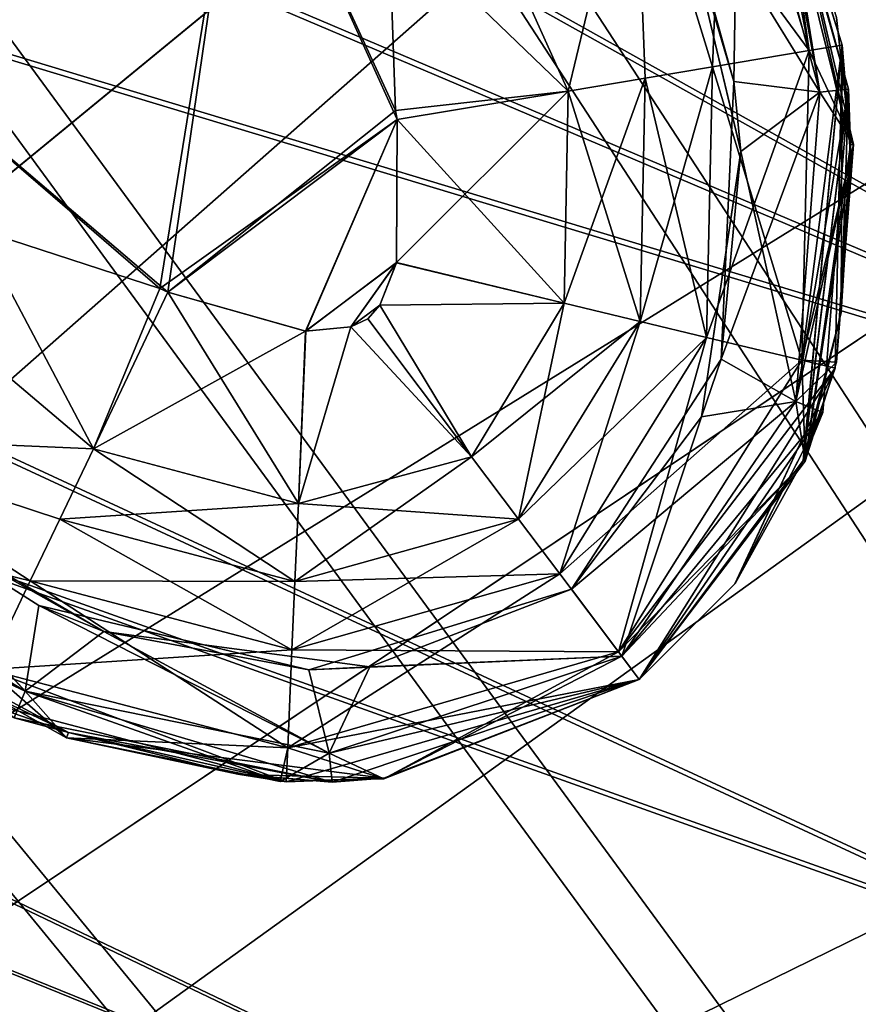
# Model space of a CAD drawing. Header units: metres. Extents: x -904 to 0, y -908 to 0.
# Tile 117 of 153: x -159 to -144, y -189 to -171. Entities that reach past the tile are written whole.
import ezdxf

# ---------------------------------------------------------------- set-up
doc = ezdxf.new("R2010")
doc.units = ezdxf.units.M

msp = doc.modelspace()

# ---------------------------------------------------------------- linework, layer by layer
at = {"layer": 'None012311'}
for points in [[(-264.332214, -57.531643, 123.974747), (-243.170029, -56.729248, 123.995758), (-63.008152, -302.295593, 117.565376)], [(-63.008152, -302.295593, 117.565376), (-243.170029, -56.729248, 123.995758), (-222.050903, -58.298695, 123.954659)], [(-297.830109, -60.486073, 123.897385), (-264.332214, -57.531643, 123.974747), (-63.008152, -302.295593, 117.565376)], [(-222.050903, -58.298695, 123.954659), (-201.240021, -62.22023, 123.851974), (-63.008152, -302.295593, 117.565376)], [(-242.291733, -59.376686, 126.92746), (-262.718689, -60.035652, 126.910202), (-65.261642, -300.990356, 120.600586)], [(-65.261642, -300.990356, 120.600586), (-221.537735, -60.995937, 126.885056), (-242.291733, -59.376686, 126.92746)], [(-262.718689, -60.035652, 126.910202), (-296.668427, -62.81105, 126.837532), (-65.261642, -300.990356, 120.600586)], [(-63.008152, -302.295593, 117.565376), (-331.364288, -63.040817, 123.830482), (-297.830109, -60.486073, 123.897385)], [(-201.261032, -64.869583, 126.783623), (-221.537735, -60.995937, 126.885056), (-65.261642, -300.990356, 120.600586)], [(-201.240021, -62.22023, 123.851974), (-180.998627, -68.444519, 123.68898), (-63.008152, -302.295593, 117.565376)], [(-65.261642, -300.990356, 120.600586), (-296.668427, -62.81105, 126.837532), (-330.762848, -65.236298, 126.774025)], [(-398.51358, -66.948952, 123.728142), (-331.364288, -63.040817, 123.830482), (-63.008152, -302.295593, 117.565376)], [(-181.641327, -70.920166, 126.625183), (-201.261032, -64.869583, 126.783623), (-65.261642, -300.990356, 120.600586)], [(-399.362701, -68.982285, 126.675926), (-65.261642, -300.990356, 120.600586), (-330.762848, -65.236298, 126.774025)], [(-465.701691, -69.252586, 123.667824), (-398.51358, -66.948952, 123.728142), (-69.298546, -367.238312, 115.864792)], [(-398.51358, -66.948952, 123.728142), (-66.409767, -334.739563, 116.715805), (-69.298546, -367.238312, 115.864792)], [(-66.409767, -334.739563, 116.715805), (-398.51358, -66.948952, 123.728142), (-63.008152, -302.295593, 117.565376)], [(-63.008152, -302.295593, 117.565376), (-180.998627, -68.444519, 123.68898), (-161.580826, -76.893288, 123.467743)], [(-71.333969, -367.13382, 118.868553), (-399.362701, -68.982285, 126.675926), (-465.757965, -71.129059, 126.619713)], [(-71.333969, -367.13382, 118.868553), (-68.556686, -334.277802, 119.72892), (-399.362701, -68.982285, 126.675926)], [(-68.556686, -334.277802, 119.72892), (-65.261642, -300.990356, 120.600586), (-399.362701, -68.982285, 126.675926)], [(-452.00235, -701.143799, 107.12117), (-465.701691, -69.252586, 123.667824), (-71.672775, -399.771973, 115.012871)], [(-465.701691, -69.252586, 123.667824), (-69.298546, -367.238312, 115.864792), (-71.672775, -399.771973, 115.012871)], [(-65.261642, -300.990356, 120.600586), (-162.537094, -79.228813, 126.407616), (-181.641327, -70.920166, 126.625183)], [(-73.59713, -399.498657, 118.021057), (-465.757965, -71.129059, 126.619713), (-452.00235, -703.006531, 110.073418)], [(-73.59713, -399.498657, 118.021057), (-71.333969, -367.13382, 118.868553), (-465.757965, -71.129059, 126.619713)], [(-161.580826, -76.893288, 123.467743), (-143.23024, -87.460297, 123.19104), (-63.008152, -302.295593, 117.565376)], [(-144.563904, -89.568611, 126.136856), (-162.537094, -79.228813, 126.407616), (-65.261642, -300.990356, 120.600586)], [(-61.531395, -267.970581, 121.46524), (-144.563904, -89.568611, 126.136856), (-65.261642, -300.990356, 120.600586)], [(-61.531395, -267.970581, 121.46524), (-60.591732, -257.774933, 121.732216), (-144.563904, -89.568611, 126.136856)], [(-60.591732, -257.774933, 121.732216), (-128.588287, -101.245392, 125.831093), (-144.563904, -89.568611, 126.136856)]]:
    msp.add_3dface(points, dxfattribs=at)
at = {"layer": 'None012312'}
for points in [[(-220.582367, -200.188324, 2170), (-154.928177, -77.35804, 2077.158691), (-171.69136, -69.429825, 2077.158691)], [(-225.351837, -198.977661, 2167.144043), (-172.692154, -71.845924, 2075.415527), (-156.160965, -79.664413, 2075.415527)], [(-220.582367, -200.188324, 2170), (-216.400406, -202.694778, 2170), (-154.928177, -77.35804, 2077.158691)], [(-216.400406, -202.694778, 2170), (-139.02272, -86.890968, 2077.158691), (-154.928177, -77.35804, 2077.158691)], [(-221.028259, -201.022507, 2167.144043), (-225.351837, -198.977661, 2167.144043), (-156.160965, -79.664413, 2075.415527)], [(-221.028259, -201.022507, 2167.144043), (-156.160965, -79.664413, 2075.415527), (-140.475632, -89.065399, 2075.415527)], [(-216.400406, -202.694778, 2170), (-212.484268, -205.599091, 2170), (-139.02272, -86.890968, 2077.158691)], [(-212.484268, -205.599091, 2170), (-124.128281, -97.937057, 2077.158691), (-139.02272, -86.890968, 2077.158691)], [(-216.925919, -203.481247, 2167.144043), (-221.028259, -201.022507, 2167.144043), (-140.475632, -89.065399, 2075.415527)], [(-216.925919, -203.481247, 2167.144043), (-140.475632, -89.065399, 2075.415527), (-125.787346, -99.958588, 2075.415527)], [(-212.484268, -205.599091, 2170), (-208.871689, -208.873306, 2170), (-124.128281, -97.937057, 2077.158691)], [(-208.871689, -208.873306, 2170), (-110.38842, -110.390038, 2077.158691), (-124.128281, -97.937057, 2077.158691)], [(-213.084335, -206.330261, 2167.144043), (-216.925919, -203.481247, 2167.144043), (-125.787346, -99.958588, 2075.415527)], [(-213.084335, -206.330261, 2167.144043), (-125.787346, -99.958588, 2075.415527), (-112.237633, -112.239235, 2075.415527)], [(-208.871689, -208.873306, 2170), (-205.597473, -212.485886, 2170), (-110.38842, -110.390038, 2077.158691)], [(-205.597473, -212.485886, 2170), (-97.93544, -124.129898, 2077.158691), (-110.38842, -110.390038, 2077.158691)], [(-209.540543, -209.542145, 2167.144043), (-213.084335, -206.330261, 2167.144043), (-112.237633, -112.239235, 2075.415527)], [(-209.540543, -209.542145, 2167.144043), (-112.237633, -112.239235, 2075.415527), (-99.956985, -125.788948, 2075.415527)], [(-205.597473, -212.485886, 2170), (-202.693161, -216.402023, 2170), (-97.93544, -124.129898, 2077.158691)], [(-202.693161, -216.402023, 2170), (-86.889359, -139.024338, 2077.158691), (-97.93544, -124.129898, 2077.158691)], [(-206.328659, -213.085938, 2167.144043), (-209.540543, -209.542145, 2167.144043), (-99.956985, -125.788948, 2075.415527)], [(-206.328659, -213.085938, 2167.144043), (-99.956985, -125.788948, 2075.415527), (-89.063797, -140.477234, 2075.415527)], [(-202.693161, -216.402023, 2170), (-200.186707, -220.583984, 2170), (-86.889359, -139.024338, 2077.158691)], [(-200.186707, -220.583984, 2170), (-77.356422, -154.929794, 2077.158691), (-86.889359, -139.024338, 2077.158691)], [(-203.479645, -216.927521, 2167.144043), (-206.328659, -213.085938, 2167.144043), (-89.063797, -140.477234, 2075.415527)], [(-203.479645, -216.927521, 2167.144043), (-89.063797, -140.477234, 2075.415527), (-79.662811, -156.162567, 2075.415527)], [(-200.186707, -220.583984, 2170), (-198.102173, -224.99147, 2170), (-77.356422, -154.929794, 2077.158691)], [(-198.102173, -224.99147, 2170), (-69.428215, -171.692978, 2077.158691), (-77.356422, -154.929794, 2077.158691)], [(-201.020905, -221.029861, 2167.144043), (-203.479645, -216.927521, 2167.144043), (-79.662811, -156.162567, 2075.415527)], [(-201.020905, -221.029861, 2167.144043), (-79.662811, -156.162567, 2075.415527), (-71.844322, -172.693756, 2075.415527)], [(-198.102173, -224.99147, 2170), (-196.459595, -229.582016, 2170), (-69.428215, -171.692978, 2077.158691)], [(-196.459595, -229.582016, 2170), (-63.180954, -189.15242, 2077.158691), (-69.428215, -171.692978, 2077.158691)], [(-198.976059, -225.353439, 2167.144043), (-201.020905, -221.029861, 2167.144043), (-71.844322, -172.693756, 2075.415527)], [(-198.976059, -225.353439, 2167.144043), (-71.844322, -172.693756, 2075.415527), (-65.68351, -189.911591, 2075.415527)]]:
    msp.add_3dface(points, dxfattribs=at)
at = {"layer": 'None012315'}
for points in [[(-154.697815, -167.081573, 1328.627197), (-161.086868, -171.896133, 1328.627197), (-159.765427, -162.774551, 1328.627197)], [(-154.697815, -167.081573, 1988.627197), (-159.765427, -162.774551, 1988.627197), (-161.086868, -171.896133, 1988.627197)], [(-152.252823, -165.23912, 1329.236206), (-151.981598, -172.982147, 1328.627197), (-154.697815, -167.081573, 1328.627197)], [(-148.92485, -172.638153, 1988.018311), (-152.252823, -165.23912, 1988.018311), (-154.697815, -167.081573, 1988.627197)], [(-147.738495, -167.717072, 1330.970337), (-148.92485, -172.638153, 1329.236206), (-152.252823, -165.23912, 1329.236206)], [(-148.92485, -172.638153, 1329.236206), (-151.981598, -172.982147, 1328.627197), (-152.252823, -165.23912, 1329.236206)], [(-147.738495, -167.717072, 1986.284058), (-152.252823, -165.23912, 1988.018311), (-148.92485, -172.638153, 1988.018311)], [(-144.649017, -171.916092, 1333.565796), (-146.155502, -166.984909, 1333.565796), (-145.639603, -166.741974, 1336.627197)], [(-144.06398, -171.820038, 1336.627197), (-144.649017, -171.916092, 1333.565796), (-145.639603, -166.741974, 1336.627197)], [(-145.639603, -166.741974, 1336.627197), (-145.587128, -166.858154, 1353.325195), (-144.06398, -171.820038, 1336.627197)], [(-145.452362, -167.164978, 1936.627197), (-145.587128, -166.858154, 1953.325195), (-143.952805, -172.601105, 1936.627197)], [(-145.587128, -166.858154, 1953.325195), (-143.916656, -173.588837, 1958.627197), (-143.952805, -172.601105, 1936.627197)], [(-144.162369, -171.331558, 1958.627197), (-143.916656, -173.588837, 1958.627197), (-145.587128, -166.858154, 1953.325195)], [(-145.587128, -166.858154, 1353.325195), (-143.916656, -173.588837, 1358.627197), (-144.06398, -171.820038, 1336.627197)], [(-144.162369, -171.331558, 1358.627197), (-143.916656, -173.588837, 1358.627197), (-145.587128, -166.858154, 1353.325195)], [(-146.361664, -172.205307, 1330.970337), (-147.738495, -167.717072, 1330.970337), (-146.155502, -166.984909, 1333.565796)], [(-144.649017, -171.916092, 1983.688721), (-146.155502, -166.984909, 1983.688721), (-147.738495, -167.717072, 1986.284058)], [(-144.649017, -171.916092, 1333.565796), (-146.361664, -172.205307, 1330.970337), (-146.155502, -166.984909, 1333.565796)], [(-144.649017, -171.916092, 1983.688721), (-145.279495, -167.578049, 1980.627197), (-146.155502, -166.984909, 1983.688721)], [(-156.019257, -176.20314, 1328.627197), (-161.086868, -171.896133, 1328.627197), (-154.697815, -167.081573, 1328.627197)], [(-154.697815, -167.081573, 1988.627197), (-161.086868, -171.896133, 1988.627197), (-156.163498, -176.133484, 1988.627197)], [(-151.954391, -173.139999, 1988.627197), (-154.697815, -167.081573, 1988.627197), (-156.163498, -176.133484, 1988.627197)], [(-151.981598, -172.982147, 1328.627197), (-156.019257, -176.20314, 1328.627197), (-154.697815, -167.081573, 1328.627197)], [(-154.697815, -167.081573, 1988.627197), (-151.954391, -173.139999, 1988.627197), (-148.92485, -172.638153, 1988.018311)], [(-144.459579, -172.655121, 1933.798706), (-145.901932, -167.362946, 1933.798706), (-145.452362, -167.164978, 1936.627197)], [(-143.952805, -172.601105, 1936.627197), (-144.459579, -172.655121, 1933.798706), (-145.452362, -167.164978, 1936.627197)], [(-145.987274, -172.468872, 1931.335693), (-147.388489, -167.729126, 1931.335693), (-145.901932, -167.362946, 1933.798706)], [(-145.901932, -167.362946, 1383.455688), (-147.144592, -168.301041, 1385.918701), (-144.459579, -172.655121, 1383.455811)], [(-144.459579, -172.655121, 1933.798706), (-145.987274, -172.468872, 1931.335693), (-145.901932, -167.362946, 1933.798706)], [(-144.459579, -172.655121, 1383.455811), (-145.279495, -167.578049, 1380.627197), (-145.901932, -167.362946, 1383.455688)], [(-147.55838, -172.407394, 1329.976074), (-148.92485, -172.638153, 1329.236206), (-147.738495, -167.717072, 1330.970337)], [(-147.55838, -172.407394, 1987.27832), (-147.738495, -167.717072, 1986.284058), (-148.92485, -172.638153, 1988.018311)], [(-146.361664, -172.205307, 1330.970337), (-147.55838, -172.407394, 1329.976074), (-147.738495, -167.717072, 1330.970337)], [(-146.361664, -172.205307, 1986.284058), (-147.738495, -167.717072, 1986.284058), (-147.55838, -172.407394, 1987.27832)], [(-144.649017, -171.916092, 1983.688721), (-147.738495, -167.717072, 1986.284058), (-146.361664, -172.205307, 1986.284058)], [(-147.388489, -167.729126, 1931.335693), (-145.987274, -172.468872, 1931.335693), (-147.144089, -168.3022, 1658.627197)], [(-143.865356, -173.586472, 1980.627197), (-143.916656, -173.588837, 1958.627197), (-145.279541, -167.577972, 1963.039795)], [(-143.916656, -173.588837, 1958.627197), (-144.162369, -171.331558, 1958.627197), (-145.279541, -167.577972, 1963.039795)], [(-143.865356, -173.586472, 1980.627197), (-145.279541, -167.577972, 1963.039795), (-145.279495, -167.578049, 1980.627197)], [(-143.865356, -173.586472, 1380.627197), (-143.916656, -173.588837, 1358.627197), (-145.279541, -167.577972, 1363.039795)], [(-143.916656, -173.588837, 1358.627197), (-144.162369, -171.331558, 1358.627197), (-145.279541, -167.577972, 1363.039795)], [(-143.865356, -173.586472, 1380.627197), (-145.279541, -167.577972, 1363.039795), (-145.279495, -167.578049, 1380.627197)], [(-143.865356, -173.586472, 1980.627197), (-145.279495, -167.578049, 1980.627197), (-144.649017, -171.916092, 1983.688721)], [(-143.865356, -173.586472, 1380.627197), (-145.279495, -167.578049, 1380.627197), (-144.459579, -172.655121, 1383.455811)], [(-145.861923, -173.70372, 1658.627197), (-145.861847, -173.704849, 1385.918701), (-147.144592, -168.301041, 1385.918701)], [(-145.861923, -173.70372, 1658.627197), (-147.144592, -168.301041, 1385.918701), (-147.144089, -168.3022, 1658.627197)], [(-147.144592, -168.301041, 1385.918701), (-145.861847, -173.704849, 1385.918701), (-144.459579, -172.655121, 1383.455811)], [(-147.144089, -168.3022, 1658.627197), (-145.987274, -172.468872, 1931.335693), (-145.861923, -173.70372, 1658.627197)], [(-163.531845, -173.738586, 1988.018311), (-156.163498, -176.133484, 1988.627197), (-161.086868, -171.896133, 1988.627197)], [(-163.531845, -173.738586, 1329.236206), (-161.086868, -171.896133, 1328.627197), (-157.336685, -178.97702, 1329.236206)], [(-161.086868, -171.896133, 1328.627197), (-156.019257, -176.20314, 1328.627197), (-157.336685, -178.97702, 1329.236206)], [(-144.778244, -177.408646, 1333.565674), (-146.466888, -177.002579, 1330.970337), (-144.649017, -171.916092, 1333.565796)], [(-146.466888, -177.002579, 1330.970337), (-146.361664, -172.205307, 1330.970337), (-144.649017, -171.916092, 1333.565796)], [(-144.778244, -177.408646, 1983.688721), (-144.649017, -171.916092, 1983.688721), (-146.361664, -172.205307, 1986.284058)], [(-144.188583, -177.55043, 1336.627197), (-144.778244, -177.408646, 1333.565674), (-144.06398, -171.820038, 1336.627197)], [(-144.778244, -177.408646, 1333.565674), (-144.649017, -171.916092, 1333.565796), (-144.06398, -171.820038, 1336.627197)], [(-144.778244, -177.408646, 1983.688721), (-143.865356, -173.586472, 1980.627197), (-144.649017, -171.916092, 1983.688721)], [(-144.751389, -179.172974, 1358.627197), (-144.755692, -179.184067, 1358.627197), (-144.06398, -171.820038, 1336.627197)], [(-144.06398, -171.820038, 1336.627197), (-144.755692, -179.184067, 1358.627197), (-144.188583, -177.55043, 1336.627197)], [(-144.747696, -179.163452, 1358.627197), (-144.751389, -179.172974, 1358.627197), (-144.06398, -171.820038, 1336.627197)], [(-144.080734, -176.560394, 1358.627197), (-144.747696, -179.163452, 1358.627197), (-144.06398, -171.820038, 1336.627197)], [(-144.06398, -171.820038, 1336.627197), (-144.079147, -176.549759, 1358.627197), (-144.080734, -176.560394, 1358.627197)], [(-143.909286, -173.848221, 1358.627197), (-144.079147, -176.549759, 1358.627197), (-144.06398, -171.820038, 1336.627197)], [(-144.06398, -171.820038, 1336.627197), (-143.916656, -173.588837, 1358.627197), (-143.9095, -173.837921, 1358.627197)], [(-143.9095, -173.837921, 1358.627197), (-143.909286, -173.848221, 1358.627197), (-144.06398, -171.820038, 1336.627197)], [(-146.466888, -177.002579, 1330.970337), (-147.64679, -176.718842, 1329.976074), (-146.361664, -172.205307, 1330.970337)], [(-147.64679, -176.718842, 1329.976074), (-147.55838, -172.407394, 1329.976074), (-146.361664, -172.205307, 1330.970337)], [(-146.466888, -177.002579, 1986.284058), (-146.361664, -172.205307, 1986.284058), (-147.55838, -172.407394, 1987.27832)], [(-144.778244, -177.408646, 1983.688721), (-146.361664, -172.205307, 1986.284058), (-146.466888, -177.002579, 1986.284058)], [(-147.64679, -176.718842, 1329.976074), (-148.994095, -176.394867, 1329.236206), (-147.55838, -172.407394, 1329.976074)], [(-148.994095, -176.394867, 1329.236206), (-148.92485, -172.638153, 1329.236206), (-147.55838, -172.407394, 1329.976074)], [(-147.55838, -172.407394, 1987.27832), (-148.92485, -172.638153, 1988.018311), (-147.64679, -176.718842, 1987.27832)], [(-146.466888, -177.002579, 1986.284058), (-147.55838, -172.407394, 1987.27832), (-147.64679, -176.718842, 1987.27832)], [(-146.211304, -177.38739, 1931.335693), (-145.987274, -172.468872, 1931.335693), (-144.459579, -172.655121, 1933.798706)], [(-145.987274, -172.468872, 1931.335693), (-146.211304, -177.38739, 1931.335693), (-145.861923, -173.70372, 1658.627197)], [(-144.406479, -178.336212, 1936.627197), (-144.888412, -178.140976, 1933.798706), (-143.952805, -172.601105, 1936.627197)], [(-144.888412, -178.140976, 1933.798706), (-144.459579, -172.655121, 1933.798706), (-143.952805, -172.601105, 1936.627197)], [(-144.751389, -179.172974, 1958.627197), (-144.755692, -179.184067, 1958.627197), (-143.952805, -172.601105, 1936.627197)], [(-143.952805, -172.601105, 1936.627197), (-144.755692, -179.184067, 1958.627197), (-144.406479, -178.336212, 1936.627197)], [(-144.747696, -179.163452, 1958.627197), (-144.751389, -179.172974, 1958.627197), (-143.952805, -172.601105, 1936.627197)], [(-144.080734, -176.560394, 1958.627197), (-144.747696, -179.163452, 1958.627197), (-143.952805, -172.601105, 1936.627197)], [(-143.952805, -172.601105, 1936.627197), (-144.079147, -176.549759, 1958.627197), (-144.080734, -176.560394, 1958.627197)], [(-143.909286, -173.848221, 1958.627197), (-144.079147, -176.549759, 1958.627197), (-143.952805, -172.601105, 1936.627197)], [(-143.952805, -172.601105, 1936.627197), (-143.916656, -173.588837, 1958.627197), (-143.9095, -173.837921, 1958.627197)], [(-143.9095, -173.837921, 1958.627197), (-143.909286, -173.848221, 1958.627197), (-143.952805, -172.601105, 1936.627197)], [(-151.954391, -173.139999, 1328.627197), (-151.981598, -172.982147, 1328.627197), (-148.92485, -172.638153, 1329.236206)], [(-151.966232, -175.677124, 1328.627197), (-148.92485, -172.638153, 1329.236206), (-148.994095, -176.394867, 1329.236206)], [(-151.966232, -175.677124, 1328.627197), (-151.954391, -173.139999, 1328.627197), (-148.92485, -172.638153, 1329.236206)], [(-151.954391, -173.139999, 1988.627197), (-148.994095, -176.394867, 1988.018311), (-148.92485, -172.638153, 1988.018311)], [(-148.92485, -172.638153, 1988.018311), (-148.994095, -176.394867, 1988.018311), (-147.64679, -176.718842, 1987.27832)], [(-144.888412, -178.140976, 1933.798706), (-146.211304, -177.38739, 1931.335693), (-144.459579, -172.655121, 1933.798706)], [(-144.459579, -172.655121, 1383.455811), (-145.861847, -173.704849, 1385.918701), (-144.888412, -178.140976, 1383.455811)], [(-144.888412, -178.140976, 1383.455811), (-143.865356, -173.586472, 1380.627197), (-144.459579, -172.655121, 1383.455811)], [(-156.019257, -176.20314, 1328.627197), (-151.981598, -172.982147, 1328.627197), (-151.954391, -173.139999, 1328.627197)], [(-151.954391, -173.139999, 1988.627197), (-156.163498, -176.133484, 1988.627197), (-156.019257, -176.20314, 1988.627197)], [(-153.573898, -176.891205, 1328.627197), (-156.019257, -176.20314, 1328.627197), (-151.954391, -173.139999, 1328.627197)], [(-153.577148, -176.891052, 1988.627197), (-151.954391, -173.139999, 1988.627197), (-156.019257, -176.20314, 1988.627197)], [(-151.966995, -175.680298, 1988.627197), (-151.954391, -173.139999, 1988.627197), (-153.577148, -176.891052, 1988.627197)], [(-153.573898, -176.891205, 1328.627197), (-151.954391, -173.139999, 1328.627197), (-151.966232, -175.677124, 1328.627197)], [(-151.954391, -173.139999, 1988.627197), (-151.966995, -175.680298, 1988.627197), (-148.994095, -176.394867, 1988.018311)], [(-144.162903, -177.440872, 1380.627197), (-143.865356, -173.586472, 1380.627197), (-144.888412, -178.140976, 1383.455811)], [(-144.162903, -177.440872, 1980.627197), (-143.865356, -173.586472, 1980.627197), (-144.778244, -177.408646, 1983.688721)], [(-143.9095, -173.837921, 1958.627197), (-143.916656, -173.588837, 1958.627197), (-144.720108, -179.198517, 1980.627197)], [(-144.720108, -179.198517, 1980.627197), (-143.916656, -173.588837, 1958.627197), (-144.162903, -177.440872, 1980.627197)], [(-143.9095, -173.837921, 1358.627197), (-143.916656, -173.588837, 1358.627197), (-144.720108, -179.198517, 1380.627197)], [(-144.720108, -179.198517, 1380.627197), (-143.916656, -173.588837, 1358.627197), (-144.162903, -177.440872, 1380.627197)], [(-143.916656, -173.588837, 1958.627197), (-143.865356, -173.586472, 1980.627197), (-144.162903, -177.440872, 1980.627197)], [(-143.916656, -173.588837, 1358.627197), (-143.865356, -173.586472, 1380.627197), (-144.162903, -177.440872, 1380.627197)], [(-162.394135, -178.761047, 1986.284058), (-157.336685, -178.97702, 1988.018311), (-163.531845, -173.738586, 1988.018311)], [(-157.336685, -178.97702, 1988.018311), (-156.163498, -176.133484, 1988.627197), (-163.531845, -173.738586, 1988.018311)], [(-163.531845, -173.738586, 1329.236206), (-157.336685, -178.97702, 1329.236206), (-162.394135, -178.761047, 1330.970337)], [(-146.211304, -177.38739, 1931.335693), (-146.558319, -178.409821, 1385.918701), (-145.861923, -173.70372, 1658.627197)], [(-146.558319, -178.409821, 1385.918701), (-145.861847, -173.704849, 1385.918701), (-145.861923, -173.70372, 1658.627197)], [(-144.888412, -178.140976, 1383.455811), (-145.861847, -173.704849, 1385.918701), (-146.558319, -178.409821, 1385.918701)], [(-143.909286, -173.848221, 1958.627197), (-143.9095, -173.837921, 1958.627197), (-144.720108, -179.198517, 1980.627197)], [(-143.909286, -173.848221, 1358.627197), (-143.9095, -173.837921, 1358.627197), (-144.720108, -179.198517, 1380.627197)], [(-144.720108, -179.198517, 1980.627197), (-144.079147, -176.549759, 1958.627197), (-143.909286, -173.848221, 1958.627197)], [(-144.720108, -179.198517, 1380.627197), (-144.079147, -176.549759, 1358.627197), (-143.909286, -173.848221, 1358.627197)], [(-152.77301, -176.816574, 1988.627197), (-151.966995, -175.680298, 1988.627197), (-153.577148, -176.891052, 1988.627197)], [(-152.77301, -176.816574, 1328.627197), (-153.573898, -176.891205, 1328.627197), (-151.966232, -175.677124, 1328.627197)], [(-152.77301, -176.816574, 1328.627197), (-151.966232, -175.677124, 1328.627197), (-152.25946, -176.429581, 1328.627197)], [(-152.25946, -176.429581, 1988.627197), (-151.966995, -175.680298, 1988.627197), (-152.77301, -176.816574, 1988.627197)], [(-152.25946, -176.429581, 1328.627197), (-151.966232, -175.677124, 1328.627197), (-148.994095, -176.394867, 1329.236206)], [(-151.966995, -175.680298, 1988.627197), (-152.25946, -176.429581, 1988.627197), (-148.994095, -176.394867, 1988.018311)], [(-156.019257, -176.20314, 1988.627197), (-156.163498, -176.133484, 1988.627197), (-157.336685, -178.97702, 1988.018311)], [(-153.577148, -176.891052, 1988.627197), (-156.019257, -176.20314, 1988.627197), (-157.336685, -178.97702, 1988.018311)], [(-157.336685, -178.97702, 1329.236206), (-156.019257, -176.20314, 1328.627197), (-153.706406, -179.945892, 1329.236206)], [(-156.019257, -176.20314, 1328.627197), (-153.573898, -176.891205, 1328.627197), (-153.706406, -179.945892, 1329.236206)], [(-152.475967, -176.676529, 1328.627197), (-152.77301, -176.816574, 1328.627197), (-152.25946, -176.429581, 1328.627197)], [(-152.475967, -176.676529, 1988.627197), (-152.25946, -176.429581, 1988.627197), (-152.77301, -176.816574, 1988.627197)], [(-152.475967, -176.676529, 1328.627197), (-152.25946, -176.429581, 1328.627197), (-150.633514, -179.121521, 1329.236206)], [(-152.25946, -176.429581, 1988.627197), (-152.475967, -176.676529, 1988.627197), (-150.633514, -179.121521, 1988.018311)], [(-152.25946, -176.429581, 1328.627197), (-148.994095, -176.394867, 1329.236206), (-150.633514, -179.121521, 1329.236206)], [(-148.994095, -176.394867, 1988.018311), (-152.25946, -176.429581, 1988.627197), (-150.633514, -179.121521, 1988.018311)], [(-150.633514, -179.121521, 1329.236206), (-148.994095, -176.394867, 1329.236206), (-147.64679, -176.718842, 1329.976074)], [(-150.633514, -179.121521, 1988.018311), (-149.801132, -180.226105, 1987.278931), (-148.994095, -176.394867, 1988.018311)], [(-148.994095, -176.394867, 1988.018311), (-149.801132, -180.226105, 1987.278931), (-147.64679, -176.718842, 1987.27832)], [(-144.747696, -179.163452, 1958.627197), (-144.080734, -176.560394, 1958.627197), (-144.720108, -179.198517, 1980.627197)], [(-144.747696, -179.163452, 1358.627197), (-144.080734, -176.560394, 1358.627197), (-144.720108, -179.198517, 1380.627197)], [(-144.080734, -176.560394, 1958.627197), (-144.079147, -176.549759, 1958.627197), (-144.720108, -179.198517, 1980.627197)], [(-144.080734, -176.560394, 1358.627197), (-144.079147, -176.549759, 1358.627197), (-144.720108, -179.198517, 1380.627197)], [(-152.77301, -176.816574, 1988.627197), (-153.706406, -179.945892, 1988.018311), (-150.633514, -179.121521, 1988.018311)], [(-152.77301, -176.816574, 1988.627197), (-153.577148, -176.891052, 1988.627197), (-153.706406, -179.945892, 1988.018311)], [(-153.706406, -179.945892, 1329.236206), (-153.573898, -176.891205, 1328.627197), (-152.77301, -176.816574, 1328.627197)], [(-150.633514, -179.121521, 1329.236206), (-153.706406, -179.945892, 1329.236206), (-152.77301, -176.816574, 1328.627197)], [(-152.475967, -176.676529, 1988.627197), (-152.77301, -176.816574, 1988.627197), (-150.633514, -179.121521, 1988.018311)], [(-152.475967, -176.676529, 1328.627197), (-150.633514, -179.121521, 1329.236206), (-152.77301, -176.816574, 1328.627197)], [(-149.801132, -180.226105, 1329.975464), (-150.633514, -179.121521, 1329.236206), (-147.64679, -176.718842, 1329.976074)], [(-149.801132, -180.226105, 1329.975464), (-147.64679, -176.718842, 1329.976074), (-146.466888, -177.002579, 1330.970337)], [(-147.64679, -176.718842, 1987.27832), (-149.801132, -180.226105, 1987.278931), (-149.071548, -181.194275, 1986.284058)], [(-147.64679, -176.718842, 1987.27832), (-149.071548, -181.194275, 1986.284058), (-146.466888, -177.002579, 1986.284058)], [(-153.577148, -176.891052, 1988.627197), (-157.336685, -178.97702, 1988.018311), (-153.706406, -179.945892, 1988.018311)], [(-149.071548, -181.194275, 1330.970337), (-149.801132, -180.226105, 1329.975464), (-146.466888, -177.002579, 1330.970337)], [(-149.071548, -181.194275, 1330.970337), (-146.466888, -177.002579, 1330.970337), (-144.778244, -177.408646, 1333.565674)], [(-149.071548, -181.194275, 1986.284058), (-148.027878, -182.579254, 1983.688721), (-146.466888, -177.002579, 1986.284058)], [(-148.027878, -182.579254, 1983.688721), (-144.778244, -177.408646, 1983.688721), (-146.466888, -177.002579, 1986.284058)], [(-148.027878, -182.579254, 1333.565796), (-149.071548, -181.194275, 1330.970337), (-144.778244, -177.408646, 1333.565674)], [(-148.865036, -181.468323, 1931.335693), (-146.211304, -177.38739, 1931.335693), (-144.888412, -178.140976, 1933.798706)], [(-146.558319, -178.409821, 1385.918701), (-146.211304, -177.38739, 1931.335693), (-148.865036, -181.468323, 1931.335693)], [(-148.027878, -182.579254, 1333.565796), (-144.778244, -177.408646, 1333.565674), (-144.188583, -177.55043, 1336.627197)], [(-144.720108, -179.198517, 1980.627197), (-144.778244, -177.408646, 1983.688721), (-148.027878, -182.579254, 1983.688721)], [(-144.720108, -179.198517, 1380.627197), (-144.162903, -177.440872, 1380.627197), (-144.888412, -178.140976, 1383.455811)], [(-144.720108, -179.198517, 1980.627197), (-144.162903, -177.440872, 1980.627197), (-144.778244, -177.408646, 1983.688721)], [(-147.661392, -183.065582, 1336.627197), (-148.027878, -182.579254, 1333.565796), (-144.188583, -177.55043, 1336.627197)], [(-147.661392, -183.065582, 1336.627197), (-144.188583, -177.55043, 1336.627197), (-147.661392, -183.065582, 1358.627197)], [(-144.188583, -177.55043, 1336.627197), (-145.96759, -181.371872, 1358.627197), (-147.661392, -183.065582, 1358.627197)], [(-144.188583, -177.55043, 1336.627197), (-145.961838, -181.364227, 1358.627197), (-145.96759, -181.371872, 1358.627197)], [(-144.755692, -179.184067, 1358.627197), (-145.961838, -181.364227, 1358.627197), (-144.188583, -177.55043, 1336.627197)], [(-147.972366, -182.652908, 1933.798706), (-148.865036, -181.468323, 1931.335693), (-144.888412, -178.140976, 1933.798706)], [(-147.972366, -182.652908, 1933.798706), (-144.888412, -178.140976, 1933.798706), (-144.406479, -178.336212, 1936.627197)], [(-144.720108, -179.198517, 1380.627197), (-144.888412, -178.140976, 1383.455811), (-147.972366, -182.652908, 1383.455688)], [(-147.972366, -182.652908, 1383.455688), (-144.888412, -178.140976, 1383.455811), (-146.558319, -178.409821, 1385.918701)], [(-147.661392, -183.065582, 1936.627197), (-147.972366, -182.652908, 1933.798706), (-144.406479, -178.336212, 1936.627197)], [(-147.661392, -183.065582, 1936.627197), (-144.406479, -178.336212, 1936.627197), (-147.661392, -183.065582, 1958.627197)], [(-144.406479, -178.336212, 1936.627197), (-145.96759, -181.371872, 1958.627197), (-147.661392, -183.065582, 1958.627197)], [(-144.406479, -178.336212, 1936.627197), (-145.961838, -181.364227, 1958.627197), (-145.96759, -181.371872, 1958.627197)], [(-144.755692, -179.184067, 1958.627197), (-145.961838, -181.364227, 1958.627197), (-144.406479, -178.336212, 1936.627197)], [(-148.865036, -181.468323, 1385.918701), (-146.558319, -178.409821, 1385.918701), (-148.865036, -181.468323, 1931.335693)], [(-146.558319, -178.409821, 1385.918701), (-148.865036, -181.468323, 1385.918701), (-147.972366, -182.652908, 1383.455688)], [(-158.459244, -181.321609, 1986.284058), (-162.394135, -178.761047, 1986.284058), (-163.534256, -180.080917, 1983.688721)], [(-158.459244, -181.321609, 1986.284058), (-157.93515, -180.226959, 1987.27832), (-162.394135, -178.761047, 1986.284058)], [(-157.93515, -180.226959, 1987.27832), (-157.336685, -178.97702, 1988.018311), (-162.394135, -178.761047, 1986.284058)], [(-162.394135, -178.761047, 1330.970337), (-158.459244, -181.321609, 1330.970337), (-159.209305, -182.888199, 1333.565796)], [(-157.336685, -178.97702, 1329.236206), (-157.93515, -180.226959, 1329.976074), (-162.394135, -178.761047, 1330.970337)], [(-157.93515, -180.226959, 1329.976074), (-158.459244, -181.321609, 1330.970337), (-162.394135, -178.761047, 1330.970337)], [(-153.706406, -179.945892, 1988.018311), (-157.336685, -178.97702, 1988.018311), (-157.93515, -180.226959, 1987.27832)], [(-153.766327, -181.330307, 1329.976074), (-157.93515, -180.226959, 1329.976074), (-157.336685, -178.97702, 1329.236206)], [(-153.706406, -179.945892, 1329.236206), (-153.766327, -181.330307, 1329.976074), (-157.336685, -178.97702, 1329.236206)], [(-163.240753, -180.428864, 1933.798706), (-162.479019, -179.100739, 1931.335693), (-158.551117, -183.274002, 1933.798706)], [(-162.479019, -179.100739, 1931.335693), (-158.309097, -181.754166, 1931.335693), (-158.551117, -183.274002, 1933.798706)], [(-157.156616, -182.214996, 1658.627197), (-158.309097, -181.754166, 1931.335693), (-162.479019, -179.100739, 1931.335693)], [(-157.156616, -182.214996, 1658.627197), (-162.479019, -179.100739, 1931.335693), (-161.995514, -179.493698, 1658.627197)], [(-149.801132, -180.226105, 1987.278931), (-150.633514, -179.121521, 1988.018311), (-153.766327, -181.330307, 1987.27832)], [(-150.633514, -179.121521, 1988.018311), (-153.706406, -179.945892, 1988.018311), (-153.766327, -181.330307, 1987.27832)], [(-150.633514, -179.121521, 1329.236206), (-149.801132, -180.226105, 1329.975464), (-153.706406, -179.945892, 1329.236206)], [(-147.661392, -183.065582, 1980.627197), (-144.720108, -179.198517, 1980.627197), (-148.027878, -182.579254, 1983.688721)], [(-147.661392, -183.065582, 1380.627197), (-144.720108, -179.198517, 1380.627197), (-147.972366, -182.652908, 1383.455688)], [(-147.661392, -183.065582, 1980.627197), (-145.961838, -181.364227, 1958.627197), (-144.755692, -179.184067, 1958.627197)], [(-147.661392, -183.065582, 1980.627197), (-144.755692, -179.184067, 1958.627197), (-144.720108, -179.198517, 1980.627197)], [(-147.661392, -183.065582, 1380.627197), (-145.961838, -181.364227, 1358.627197), (-144.755692, -179.184067, 1358.627197)], [(-147.661392, -183.065582, 1380.627197), (-144.755692, -179.184067, 1358.627197), (-144.720108, -179.198517, 1380.627197)], [(-144.755692, -179.184067, 1958.627197), (-144.751389, -179.172974, 1958.627197), (-144.720108, -179.198517, 1980.627197)], [(-144.755692, -179.184067, 1358.627197), (-144.751389, -179.172974, 1358.627197), (-144.720108, -179.198517, 1380.627197)], [(-144.720108, -179.198517, 1980.627197), (-144.751389, -179.172974, 1958.627197), (-144.747696, -179.163452, 1958.627197)], [(-144.720108, -179.198517, 1380.627197), (-144.751389, -179.172974, 1358.627197), (-144.747696, -179.163452, 1358.627197)], [(-161.996445, -179.492966, 1385.918701), (-163.240753, -180.428864, 1383.455688), (-158.551117, -183.274002, 1383.455811)], [(-161.996445, -179.492966, 1385.918701), (-157.155609, -182.215363, 1385.918701), (-161.995514, -179.493698, 1658.627197)], [(-157.155609, -182.215363, 1385.918701), (-161.996445, -179.492966, 1385.918701), (-158.551117, -183.274002, 1383.455811)], [(-157.155609, -182.215363, 1385.918701), (-157.156616, -182.214996, 1658.627197), (-161.995514, -179.493698, 1658.627197)], [(-153.766327, -181.330307, 1987.27832), (-153.706406, -179.945892, 1988.018311), (-157.93515, -180.226959, 1987.27832)], [(-149.801132, -180.226105, 1329.975464), (-153.766327, -181.330307, 1329.976074), (-153.706406, -179.945892, 1329.236206)], [(-159.209305, -182.888199, 1983.688721), (-158.459244, -181.321609, 1986.284058), (-163.534256, -180.080917, 1983.688721)], [(-153.766327, -181.330307, 1987.27832), (-157.93515, -180.226959, 1987.27832), (-158.459244, -181.321609, 1986.284058)], [(-153.818802, -182.542709, 1330.970337), (-158.459244, -181.321609, 1330.970337), (-157.93515, -180.226959, 1329.976074)], [(-153.766327, -181.330307, 1329.976074), (-153.818802, -182.542709, 1330.970337), (-157.93515, -180.226959, 1329.976074)], [(-149.071548, -181.194275, 1986.284058), (-149.801132, -180.226105, 1987.278931), (-153.818802, -182.542709, 1986.284058)], [(-149.801132, -180.226105, 1987.278931), (-153.766327, -181.330307, 1987.27832), (-153.818802, -182.542709, 1986.284058)], [(-149.801132, -180.226105, 1329.975464), (-149.071548, -181.194275, 1330.970337), (-153.766327, -181.330307, 1329.976074)], [(-158.551117, -183.274002, 1933.798706), (-158.742722, -183.746262, 1936.627197), (-163.240753, -180.428864, 1933.798706)], [(-158.551117, -183.274002, 1383.455811), (-163.240753, -180.428864, 1383.455688), (-163.205536, -181.086472, 1380.627197)], [(-163.205536, -181.086472, 1980.627197), (-157.819626, -184.101913, 1980.627197), (-159.209305, -182.888199, 1983.688721)], [(-157.819626, -184.101913, 1980.627197), (-163.205536, -181.086472, 1980.627197), (-157.783569, -184.006058, 1958.627197)], [(-157.783569, -184.006058, 1958.627197), (-163.205536, -181.086472, 1980.627197), (-162.196579, -181.878326, 1958.627197)], [(-157.819626, -184.101913, 1380.627197), (-163.205536, -181.086472, 1380.627197), (-157.783569, -184.006058, 1358.627197)], [(-157.783569, -184.006058, 1358.627197), (-163.205536, -181.086472, 1380.627197), (-162.196579, -181.878326, 1358.627197)], [(-158.551117, -183.274002, 1383.455811), (-163.205536, -181.086472, 1380.627197), (-157.819626, -184.101913, 1380.627197)], [(-153.818802, -182.542709, 1986.284058), (-158.459244, -181.321609, 1986.284058), (-159.209305, -182.888199, 1983.688721)], [(-159.209305, -182.888199, 1333.565796), (-158.459244, -181.321609, 1330.970337), (-153.89389, -184.277863, 1333.565674)], [(-153.818802, -182.542709, 1986.284058), (-153.766327, -181.330307, 1987.27832), (-158.459244, -181.321609, 1986.284058)], [(-158.459244, -181.321609, 1330.970337), (-153.818802, -182.542709, 1330.970337), (-153.89389, -184.277863, 1333.565674)], [(-148.027878, -182.579254, 1983.688721), (-149.071548, -181.194275, 1986.284058), (-153.89389, -184.277863, 1983.688721)], [(-149.071548, -181.194275, 1986.284058), (-153.818802, -182.542709, 1986.284058), (-153.89389, -184.277863, 1983.688721)], [(-153.818802, -182.542709, 1330.970337), (-149.071548, -181.194275, 1330.970337), (-148.027878, -182.579254, 1333.565796)], [(-149.071548, -181.194275, 1330.970337), (-153.818802, -182.542709, 1330.970337), (-153.766327, -181.330307, 1329.976074)], [(-153.519333, -182.89444, 1931.335693), (-148.865036, -181.468323, 1931.335693), (-147.972366, -182.652908, 1933.798706)], [(-148.865036, -181.468323, 1931.335693), (-153.519333, -182.89444, 1931.335693), (-152.440735, -182.842697, 1385.918701)], [(-148.865036, -181.468323, 1385.918701), (-148.865036, -181.468323, 1931.335693), (-152.440735, -182.842697, 1385.918701)], [(-148.865036, -181.468323, 1385.918701), (-152.440735, -182.842697, 1385.918701), (-147.972366, -182.652908, 1383.455688)], [(-145.96759, -181.371872, 1958.627197), (-145.961838, -181.364227, 1958.627197), (-147.661392, -183.065582, 1980.627197)], [(-145.96759, -181.371872, 1358.627197), (-145.961838, -181.364227, 1358.627197), (-147.661392, -183.065582, 1380.627197)], [(-147.661392, -183.065582, 1958.627197), (-145.96759, -181.371872, 1958.627197), (-147.661392, -183.065582, 1980.627197)], [(-147.661392, -183.065582, 1358.627197), (-145.96759, -181.371872, 1358.627197), (-147.661392, -183.065582, 1380.627197)], [(-157.783569, -184.006058, 1958.627197), (-162.196579, -181.878326, 1958.627197), (-158.742722, -183.746262, 1936.627197)], [(-157.783569, -184.006058, 1358.627197), (-162.196579, -181.878326, 1358.627197), (-159.462891, -183.424103, 1336.627197)], [(-158.551117, -183.274002, 1933.798706), (-158.309097, -181.754166, 1931.335693), (-153.159561, -184.373825, 1933.798706)], [(-158.309097, -181.754166, 1931.335693), (-153.519333, -182.89444, 1931.335693), (-153.159561, -184.373825, 1933.798706)], [(-153.519333, -182.89444, 1931.335693), (-158.309097, -181.754166, 1931.335693), (-157.156616, -182.214996, 1658.627197)], [(-157.155609, -182.215363, 1385.918701), (-158.551117, -183.274002, 1383.455811), (-153.159561, -184.373825, 1383.455811)], [(-152.440735, -182.842697, 1385.918701), (-153.519333, -182.89444, 1931.335693), (-157.156616, -182.214996, 1658.627197)], [(-157.155609, -182.215363, 1385.918701), (-152.440735, -182.842697, 1385.918701), (-157.156616, -182.214996, 1658.627197)], [(-152.440735, -182.842697, 1385.918701), (-157.155609, -182.215363, 1385.918701), (-153.159561, -184.373825, 1383.455811)], [(-153.89389, -184.277863, 1983.688721), (-153.818802, -182.542709, 1986.284058), (-159.209305, -182.888199, 1983.688721)], [(-153.89389, -184.277863, 1333.565674), (-153.818802, -182.542709, 1330.970337), (-148.027878, -182.579254, 1333.565796)], [(-148.027878, -182.579254, 1983.688721), (-153.89389, -184.277863, 1983.688721), (-152.189362, -184.827087, 1980.627197)], [(-148.027878, -182.579254, 1333.565796), (-147.661392, -183.065582, 1336.627197), (-153.89389, -184.277863, 1333.565674)], [(-147.661392, -183.065582, 1980.627197), (-148.027878, -182.579254, 1983.688721), (-152.189362, -184.827087, 1980.627197)], [(-153.159561, -184.373825, 1933.798706), (-153.519333, -182.89444, 1931.335693), (-147.972366, -182.652908, 1933.798706)], [(-147.972366, -182.652908, 1933.798706), (-147.661392, -183.065582, 1936.627197), (-153.159561, -184.373825, 1933.798706)], [(-147.972366, -182.652908, 1383.455688), (-153.159561, -184.373825, 1383.455811), (-152.189362, -184.827087, 1380.627197)], [(-152.440735, -182.842697, 1385.918701), (-153.159561, -184.373825, 1383.455811), (-147.972366, -182.652908, 1383.455688)], [(-147.661392, -183.065582, 1380.627197), (-147.972366, -182.652908, 1383.455688), (-152.189362, -184.827087, 1380.627197)], [(-153.92012, -184.883759, 1336.627197), (-159.462891, -183.424103, 1336.627197), (-159.209305, -182.888199, 1333.565796)], [(-159.209305, -182.888199, 1983.688721), (-157.819626, -184.101913, 1980.627197), (-153.89389, -184.277863, 1983.688721)], [(-153.89389, -184.277863, 1333.565674), (-153.92012, -184.883759, 1336.627197), (-159.209305, -182.888199, 1333.565796)], [(-147.661392, -183.065582, 1336.627197), (-153.92012, -184.883759, 1336.627197), (-153.89389, -184.277863, 1333.565674)], [(-152.189774, -184.815948, 1358.627197), (-153.92012, -184.883759, 1336.627197), (-147.661392, -183.065582, 1336.627197)], [(-147.661392, -183.065582, 1936.627197), (-153.104721, -184.8909, 1936.627197), (-153.159561, -184.373825, 1933.798706)], [(-152.189774, -184.815948, 1958.627197), (-153.104721, -184.8909, 1936.627197), (-147.661392, -183.065582, 1936.627197)], [(-152.189362, -184.827087, 1980.627197), (-152.189774, -184.815948, 1958.627197), (-147.661392, -183.065582, 1958.627197)], [(-152.189362, -184.827087, 1380.627197), (-152.189774, -184.815948, 1358.627197), (-147.661392, -183.065582, 1358.627197)], [(-147.661392, -183.065582, 1958.627197), (-152.189774, -184.815948, 1958.627197), (-147.661392, -183.065582, 1936.627197)], [(-147.661392, -183.065582, 1358.627197), (-152.189774, -184.815948, 1358.627197), (-147.661392, -183.065582, 1336.627197)], [(-147.661392, -183.065582, 1980.627197), (-152.189362, -184.827087, 1980.627197), (-147.661392, -183.065582, 1958.627197)], [(-147.661392, -183.065582, 1380.627197), (-152.189362, -184.827087, 1380.627197), (-147.661392, -183.065582, 1358.627197)], [(-153.104721, -184.8909, 1936.627197), (-158.742722, -183.746262, 1936.627197), (-158.551117, -183.274002, 1933.798706)], [(-153.159561, -184.373825, 1933.798706), (-153.104721, -184.8909, 1936.627197), (-158.551117, -183.274002, 1933.798706)], [(-153.159561, -184.373825, 1383.455811), (-158.551117, -183.274002, 1383.455811), (-154.028885, -184.878464, 1380.627197)], [(-154.028885, -184.878464, 1380.627197), (-158.551117, -183.274002, 1383.455811), (-157.819626, -184.101913, 1380.627197)], [(-153.92012, -184.883759, 1336.627197), (-157.783569, -184.006058, 1358.627197), (-159.462891, -183.424103, 1336.627197)], [(-153.104721, -184.8909, 1936.627197), (-157.783569, -184.006058, 1958.627197), (-158.742722, -183.746262, 1936.627197)], [(-154.776947, -184.746979, 1958.627197), (-157.819626, -184.101913, 1980.627197), (-157.783569, -184.006058, 1958.627197)], [(-154.776947, -184.746979, 1358.627197), (-157.819626, -184.101913, 1380.627197), (-157.783569, -184.006058, 1358.627197)], [(-153.89389, -184.277863, 1983.688721), (-157.819626, -184.101913, 1980.627197), (-154.028885, -184.878464, 1980.627197)], [(-154.028885, -184.878464, 1980.627197), (-157.819626, -184.101913, 1980.627197), (-152.189774, -184.815948, 1958.627197)], [(-152.189774, -184.815948, 1958.627197), (-157.819626, -184.101913, 1980.627197), (-154.746613, -184.751129, 1958.627197)], [(-157.819626, -184.101913, 1980.627197), (-154.776947, -184.746979, 1958.627197), (-154.746613, -184.751129, 1958.627197)], [(-154.028885, -184.878464, 1380.627197), (-157.819626, -184.101913, 1380.627197), (-152.189774, -184.815948, 1358.627197)], [(-152.189774, -184.815948, 1358.627197), (-157.819626, -184.101913, 1380.627197), (-154.746613, -184.751129, 1358.627197)], [(-157.819626, -184.101913, 1380.627197), (-154.776947, -184.746979, 1358.627197), (-154.746613, -184.751129, 1358.627197)], [(-153.104721, -184.8909, 1936.627197), (-154.776947, -184.746979, 1958.627197), (-157.783569, -184.006058, 1958.627197)], [(-153.92012, -184.883759, 1336.627197), (-154.776947, -184.746979, 1358.627197), (-157.783569, -184.006058, 1358.627197)], [(-152.189362, -184.827087, 1980.627197), (-153.89389, -184.277863, 1983.688721), (-154.028885, -184.878464, 1980.627197)], [(-152.189362, -184.827087, 1380.627197), (-153.159561, -184.373825, 1383.455811), (-154.028885, -184.878464, 1380.627197)], [(-154.746613, -184.751129, 1958.627197), (-154.776947, -184.746979, 1958.627197), (-153.104721, -184.8909, 1936.627197)], [(-154.746613, -184.751129, 1358.627197), (-154.776947, -184.746979, 1358.627197), (-153.92012, -184.883759, 1336.627197)], [(-152.189774, -184.815948, 1958.627197), (-154.746613, -184.751129, 1958.627197), (-153.104721, -184.8909, 1936.627197)], [(-152.189774, -184.815948, 1358.627197), (-154.746613, -184.751129, 1358.627197), (-153.92012, -184.883759, 1336.627197)], [(-152.189362, -184.827087, 1980.627197), (-154.028885, -184.878464, 1980.627197), (-152.189774, -184.815948, 1958.627197)], [(-152.189362, -184.827087, 1380.627197), (-154.028885, -184.878464, 1380.627197), (-152.189774, -184.815948, 1358.627197)]]:
    msp.add_3dface(points, dxfattribs=at)
at = {"layer": 'None012328'}
for points in [[(-196.770035, -144.623993, 1780.167969), (-134.860992, -179.212982, 1778.627319), (-199.759079, -151.665878, 1778.627319)], [(-130.956253, -170.01384, 1781.330688), (-134.860992, -179.212982, 1778.627319), (-196.770035, -144.623993, 1780.167969)], [(-196.80455, -144.705307, 1817.122925), (-199.796432, -151.75386, 1818.627075), (-134.898331, -179.300964, 1818.627197)], [(-196.80455, -144.705307, 1817.122925), (-134.898331, -179.300964, 1818.627197), (-130.988586, -170.090027, 1815.971558)], [(-134.860992, -179.212982, 1778.627319), (-202.750961, -158.714447, 1780.13147), (-199.759079, -151.665878, 1778.627319)], [(-199.796432, -151.75386, 1818.627075), (-202.785461, -158.795715, 1817.086426), (-134.898331, -179.300964, 1818.627197)], [(-202.785461, -158.795715, 1817.086426), (-205.316605, -164.758835, 1812.735474), (-138.80307, -188.500122, 1815.923828)], [(-138.770721, -188.423935, 1781.282837), (-205.290207, -164.696625, 1784.451416), (-202.750961, -158.714447, 1780.13147)], [(-134.898331, -179.300964, 1818.627197), (-202.785461, -158.795715, 1817.086426), (-138.80307, -188.500122, 1815.923828)], [(-134.860992, -179.212982, 1778.627319), (-138.770721, -188.423935, 1781.282837), (-202.750961, -158.714447, 1780.13147)], [(-205.316605, -164.758835, 1812.735474), (-207.004517, -168.735352, 1806.236694), (-141.65654, -195.22258, 1808.585815)], [(-141.637863, -195.178589, 1788.585815), (-206.990234, -168.701691, 1790.929443), (-205.290207, -164.696625, 1784.451416)], [(-138.80307, -188.500122, 1815.923828), (-205.316605, -164.758835, 1812.735474), (-141.65654, -195.22258, 1808.585815)], [(-138.770721, -188.423935, 1781.282837), (-141.637863, -195.178589, 1788.585815), (-205.290207, -164.696625, 1784.451416)], [(-142.694138, -197.667068, 1798.579468), (-207.592239, -170.119965, 1798.579468), (-206.990234, -168.701691, 1790.929443)], [(-207.004517, -168.735352, 1806.236694), (-207.592239, -170.119965, 1798.579468), (-142.694138, -197.667068, 1798.579468)], [(-141.65654, -195.22258, 1808.585815), (-207.004517, -168.735352, 1806.236694), (-142.694138, -197.667068, 1798.579468)], [(-141.637863, -195.178589, 1788.585815), (-142.694138, -197.667068, 1798.579468), (-206.990234, -168.701691, 1790.929443)]]:
    msp.add_3dface(points, dxfattribs=at)

doc.saveas('drawing.dxf')
